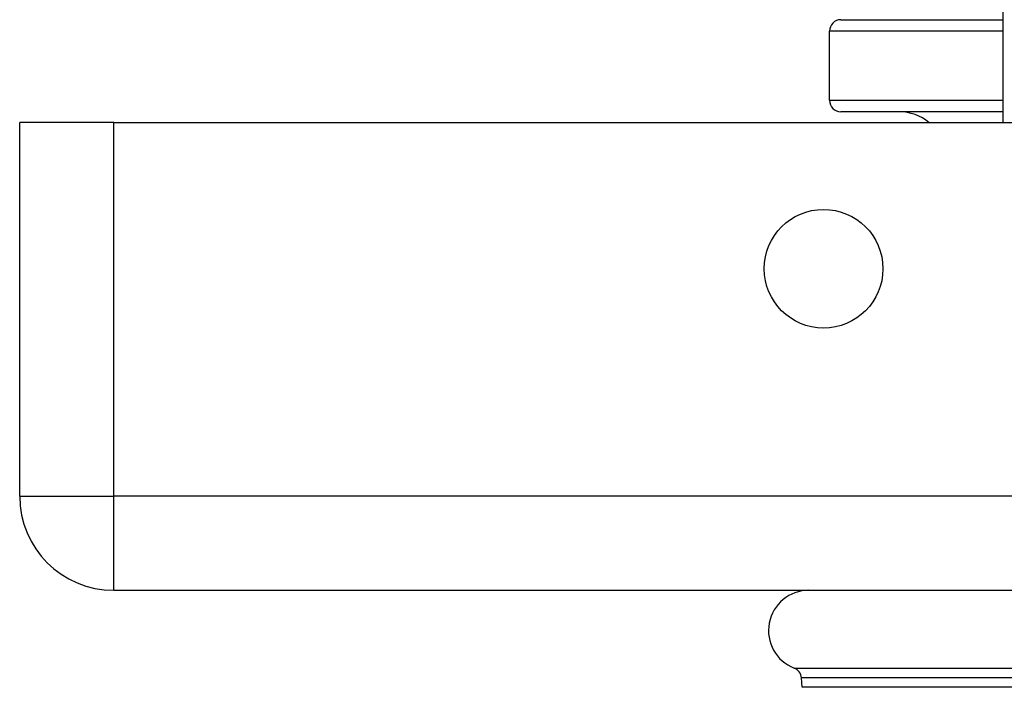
# Model space of a CAD drawing. Header units: inches. Extents: x 7 to 174, y 10 to 93.
# Tile 4 of 132: x 6.63 to 8.31, y 11.24 to 12.38. Entities that reach past the tile are written whole.
import ezdxf

# ---------------------------------------------------------------- set-up
doc = ezdxf.new("R2010")
doc.units = ezdxf.units.IN
doc.header["$MEASUREMENT"] = 0
doc.layers.add('Visible Edges(ANSI)', color=7, linetype='Continuous', lineweight=25)
doc.layers.add('Visible Tangent Edges(ANSI)', color=7, linetype='Continuous', lineweight=25)

msp = doc.modelspace()

# ---------------------------------------------------------------- linework, layer by layer
at = {"layer": 'Visible Edges(ANSI)'}
for p, q in [((8.3115, 12.5149), (8.3115, 12.2086)), ((8.0344, 12.3845), (8.3115, 12.3845)), ((8.0147, 12.2467), (8.0147, 12.3648)), ((8.3115, 12.227), (8.0344, 12.227)), ((6.6296, 11.5696), (6.6296, 12.2086)), ((6.7906, 12.2086), (6.6296, 12.2086)), ((6.7906, 12.2086), (42.3866, 12.2086)), ((6.7906, 11.4086), (42.3866, 11.4086)), ((7.968, 11.2427), (7.9668, 11.2586))]:
    msp.add_line(p, q, dxfattribs=at)
msp.add_circle((8.0046, 11.9586), 0.1015, dxfattribs=at)
for centre, radius, start, end in [((8.0344, 12.3648), 0.0197, 90, 180), ((8.0344, 12.2467), 0.0197, 180, 270), ((8.1343, 12.1483), 0.0787, 49.996, 90), ((6.7906, 11.5696), 0.161, 180, 270), ((7.9794, 11.3397), 0.0689, 90, 248.6362), ((7.9472, 11.2572), 0.0197, 4.166, 68.6362)]:
    msp.add_arc(centre, radius, start, end, dxfattribs=at)
at = {"layer": 'Visible Tangent Edges(ANSI)'}
for p, q in [((8.3115, 12.3648), (8.0147, 12.3648)), ((8.0147, 12.2467), (8.3115, 12.2467)), ((6.7906, 11.5696), (6.7906, 12.2086)), ((6.6296, 11.5696), (6.7906, 11.5696)), ((42.3866, 11.5696), (6.7906, 11.5696)), ((6.7906, 11.4086), (6.7906, 11.5696)), ((7.9544, 11.2755), (9.5348, 11.2755)), ((9.5223, 11.2586), (7.9668, 11.2586)), ((9.5212, 11.2427), (7.968, 11.2427))]:
    msp.add_line(p, q, dxfattribs=at)

doc.saveas('drawing.dxf')
